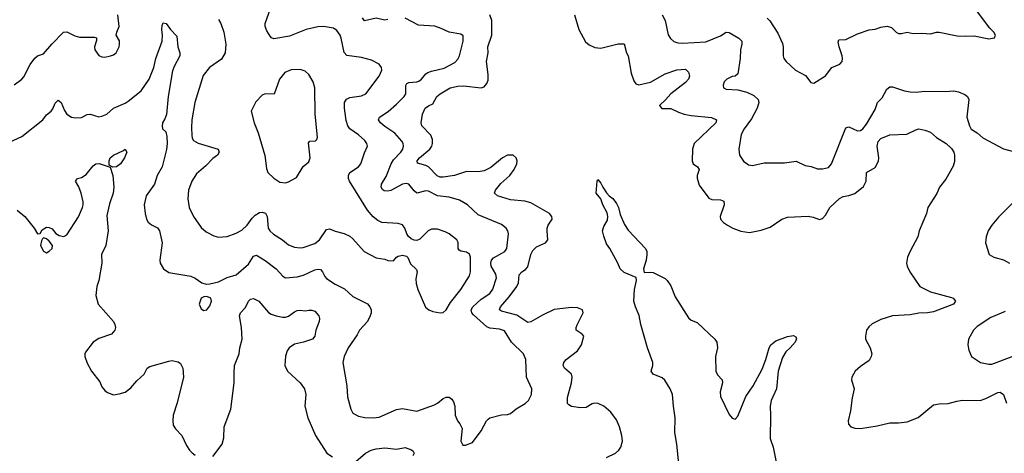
# Model space of a CAD drawing. Header units: inches. Extents: x 2001573 to 2220545, y 644482 to 846830.
# Tile 160 of 256: x 2061267 to 2068016, y 704888 to 707856. Entities that reach past the tile are written whole.
import ezdxf

# ---------------------------------------------------------------- set-up
doc = ezdxf.new("R2010")
doc.units = ezdxf.units.IN
doc.header["$MEASUREMENT"] = 0
doc.layers.add('C0760', color=7, linetype='Continuous')

msp = doc.modelspace()

# ---------------------------------------------------------------- linework, layer by layer
at = {"layer": 'C0760', "color": 5}
for points, elevation in [([(2062630, 707858.3), (2062644.8, 707830), (2062666.4, 707770), (2062680.7, 707690), (2062674.4, 707630), (2062650, 707585.7), (2062568.9, 707530), (2062525.6, 707474.4), (2062467.1, 707290), (2062447.7, 707170), (2062443.7, 707116.3), (2062445.9, 707065.9), (2062450, 707044.9), (2062458.7, 707030), (2062490.2, 707010.2), (2062626.8, 706970), (2062635.5, 706950), (2062623, 706930), (2062590, 706905.4), (2062543.8, 706856.2), (2062479, 706801), (2062446, 706750), (2062424, 706690), (2062419.5, 706630), (2062428.9, 706570), (2062457.4, 706510), (2062510, 706434.9), (2062544.2, 706404.2), (2062597.4, 706377.4), (2062630, 706368.7), (2062690, 706372.2), (2062750, 706394), (2062790, 706416.5), (2062826.8, 706450), (2062861.5, 706498.5), (2062881.5, 706518.5), (2062910, 706536.8), (2062930, 706539.7), (2062951.3, 706531.3), (2062964.1, 706510), (2062969.3, 706430), (2062982, 706410), (2063007.7, 706387.7), (2063069.4, 706349.4), (2063110, 706315.3), (2063150, 706299.6), (2063190, 706294.3), (2063210, 706296.9), (2063290, 706325.2), (2063323.1, 706350), (2063370, 706420.3), (2063390, 706423.6), (2063430, 706407.9), (2063490, 706392.9), (2063530, 706373.4), (2063550, 706357), (2063628, 706270), (2063710, 706226.4), (2063770, 706216), (2063790, 706206.8), (2063830, 706204.7), (2063848.7, 706230), (2063862, 706238), (2063890, 706244.9), (2063918, 706238), (2063927.7, 706227.7), (2063945.8, 706185.8), (2063986.6, 706146.6), (2063990.4, 706130), (2063983, 706083), (2063984, 706050), (2063995.8, 706010), (2064047.9, 705887.9), (2064070.5, 705870.5), (2064099.1, 705859.1), (2064150, 705850.4), (2064170, 705853), (2064190, 705870.6), (2064220.4, 705919.6), (2064289.9, 706010.1), (2064350, 706103), (2064357.3, 706130), (2064357.7, 706170), (2064356.5, 706230), (2064350.7, 706250.7), (2064330, 706265.4), (2064291, 706271), (2064279.7, 706279.7), (2064273.3, 706290), (2064271.8, 706331.8), (2064262.9, 706350), (2064210, 706391.6), (2064183.3, 706403.3), (2064130, 706422), (2064090, 706422), (2064066.4, 706410), (2064010, 706353.6), (2063990, 706345.6), (2063970, 706347.3), (2063950, 706357), (2063932.9, 706372.9), (2063920.9, 706390), (2063906, 706430), (2063890, 706452.7), (2063862, 706462), (2063750, 706468.4), (2063721, 706481), (2063690, 706506.6), (2063650, 706553.3), (2063527.8, 706750), (2063520.9, 706770), (2063521, 706790), (2063529, 706811), (2063589.8, 706850.2), (2063604.2, 706870), (2063630, 706945.5), (2063651.1, 706990), (2063646.9, 707010), (2063632.6, 707030), (2063590, 707068.3), (2063530, 707108.5), (2063515.3, 707130), (2063505.7, 707165.7), (2063494.5, 707250), (2063494.2, 707290), (2063507.6, 707312.4), (2063530, 707324.4), (2063610, 707336), (2063640.7, 707350), (2063731.8, 707470), (2063749.6, 707510), (2063747, 707530), (2063730, 707552), (2063678.3, 707578.3), (2063610, 707598.3), (2063510, 707611.6), (2063491, 707631), (2063470.7, 707730), (2063462.7, 707750), (2063441.5, 707781.5), (2063417.7, 707797.7), (2063350.2, 707809.8), (2063310, 707807.2), (2063230, 707788.4), (2063115.9, 707744.1), (2063010, 707726), (2062992.4, 707732.4), (2062982.9, 707742.9), (2062960.2, 707780.2), (2062948.5, 707810), (2062948.8, 707831.2), (2062986.5, 707933.5)], 460), ([(2066390, 707866.7), (2066409.2, 707849.2), (2066464.1, 707764.1), (2066494.4, 707694.4), (2066499.3, 707670), (2066500.3, 707610), (2066504.9, 707590), (2066519.3, 707570), (2066584, 707510), (2066653.5, 707473.5), (2066690, 707426), (2066710, 707421), (2066790, 707473), (2066834.5, 707530), (2066887.5, 707552.5), (2066903.1, 707570), (2066907.4, 707590), (2066905.2, 707610), (2066883.5, 707670), (2066876.5, 707703.5), (2066882.4, 707717.6), (2066930, 707721), (2067010, 707760.5), (2067090, 707787.3), (2067130, 707790.7), (2067170, 707805.5), (2067212.8, 707812.8), (2067243.4, 707803.4), (2067274, 707770), (2067290, 707762), (2067310, 707761.7), (2067350, 707770.7), (2067390, 707761.1), (2067450, 707764.2), (2067510, 707759.7), (2067550, 707770.2), (2067570, 707770.2), (2067693.1, 707746.9), (2067750, 707743.1), (2067810, 707746), (2067910, 707724.9), (2067948.4, 707731.6), (2067954, 707750), (2067944, 707770), (2067917.4, 707797.4), (2067831.1, 707910)], 460), ([(2061172.6, 707007.4), (2061282.9, 707057.1), (2061426.3, 707170), (2061450, 707204.9), (2061482.4, 707230), (2061494.6, 707245.4), (2061510, 707284.7), (2061530, 707306), (2061550.7, 707290), (2061573.7, 707233.7), (2061590.6, 707210.6), (2061622, 707190), (2061650, 707184), (2061690, 707186.4), (2061730, 707206.4), (2061750, 707210.4), (2061810, 707192.4), (2061830, 707195.3), (2061864.5, 707210), (2061910, 707251.8), (2061990, 707285.3), (2062010, 707298.7), (2062099.4, 707370), (2062153.9, 707450), (2062187.5, 707530), (2062199.5, 707590), (2062243.1, 707710), (2062246.6, 707750), (2062240.4, 707790), (2062242.6, 707817.4), (2062250, 707834), (2062270, 707830.5), (2062300.4, 707790), (2062344.8, 707744.8), (2062350.3, 707670), (2062363.7, 707630), (2062364.2, 707610), (2062325, 707535), (2062314.7, 707505.3), (2062284.3, 707330), (2062272.3, 707207.7), (2062262.4, 707177.6), (2062246.5, 707150), (2062243.1, 707130), (2062245.7, 707110), (2062268.4, 707088.4), (2062276.5, 707056.5), (2062278.3, 707010), (2062272.9, 706967.1), (2062243.6, 706850), (2062208.9, 706790), (2062190.2, 706729.8), (2062133.6, 706650), (2062119.6, 706590), (2062126.5, 706530), (2062137.3, 706490), (2062147.7, 706470), (2062170, 706451.8), (2062211.9, 706431.9), (2062226, 706410), (2062243.8, 706330), (2062227.6, 706210), (2062230.3, 706190), (2062251.7, 706151.7), (2062290, 706126.7), (2062439.9, 706099.9), (2062470, 706086.7), (2062515, 706055), (2062546.4, 706046.4), (2062570, 706047.2), (2062630, 706062.7), (2062688.4, 706091.6), (2062750, 706109.1), (2062836.4, 706183.6), (2062870, 706237), (2062890, 706243.6), (2062950, 706208.9), (2063024.4, 706150), (2063070, 706100.3), (2063090, 706090.3), (2063170, 706095.4), (2063212.5, 706107.5), (2063290, 706143.2), (2063310, 706148.1), (2063330, 706146.7), (2063343.1, 706130), (2063357.6, 706097.6), (2063370, 706083.9), (2063430, 706045.4), (2063494, 706014), (2063550, 705960.8), (2063651.6, 705911.6), (2063667.4, 705890), (2063675.3, 705870), (2063675.8, 705850), (2063668.4, 705830), (2063650.3, 705790), (2063596.1, 705730), (2063580.6, 705699.4), (2063519.1, 705610), (2063491.7, 705550), (2063482, 705510), (2063508.9, 705350), (2063514, 705274), (2063536.3, 705190), (2063550, 705162.8), (2063590, 705142), (2063632.5, 705132.5), (2063690, 705131.8), (2063730, 705136.5), (2063850, 705187.2), (2063890, 705195.6), (2063990, 705176.4), (2064110, 705219.6), (2064130, 705230.3), (2064170, 705263.7), (2064190, 705271.8), (2064210, 705272.4), (2064230, 705259.1), (2064240.9, 705240.9), (2064248.7, 705210), (2064252.4, 705150), (2064268.2, 705110), (2064284.9, 705090), (2064298.7, 705058.7), (2064291, 704970), (2064304.7, 704944.7), (2064323.6, 704943.6), (2064370, 704961), (2064430, 705042), (2064466.3, 705110), (2064478, 705122), (2064490, 705130.3), (2064570, 705150.3), (2064610, 705153.7), (2064630, 705161.3), (2064670, 705192.2), (2064731.9, 705228.1), (2064753.6, 705250), (2064775.8, 705290), (2064776.3, 705330), (2064741.6, 705410), (2064736.3, 705530), (2064720.5, 705570), (2064636.8, 705650), (2064590, 705726), (2064556.8, 705736.8), (2064490, 705744.7), (2064470, 705752.8), (2064376.9, 705836.9), (2064365.3, 705850), (2064361.5, 705870), (2064374, 705890), (2064401.9, 705918.1), (2064430, 705943.5), (2064490, 705982.9), (2064509.3, 706010.7), (2064534.2, 706090), (2064530, 706113.3), (2064497.8, 706170), (2064495.7, 706190), (2064501.8, 706210), (2064513.9, 706226.1), (2064591.4, 706268.6), (2064606.9, 706290), (2064616.4, 706390), (2064612.8, 706410), (2064600.5, 706430), (2064570, 706455.1), (2064410, 706520.4), (2064337.4, 706590), (2064281.3, 706621.3), (2064210, 706641.7), (2064131.1, 706651.1), (2064070, 706681.8), (2064050, 706684.6), (2063990, 706669.8), (2063970, 706684.4), (2063933.7, 706730), (2063915.6, 706735.6), (2063890, 706731.3), (2063810, 706687.6), (2063790, 706681.6), (2063764.2, 706684.2), (2063753, 706693), (2063745.3, 706710), (2063747.7, 706730), (2063777.8, 706782.2), (2063812.1, 706870), (2063830, 706897.8), (2063880.3, 706950), (2063893.5, 706970), (2063898.4, 706990), (2063895.1, 707010), (2063885.6, 707025.6), (2063838.8, 707078.8), (2063770, 707124.6), (2063741, 707150), (2063726.6, 707170), (2063733.3, 707190), (2063791.5, 707228.5), (2063850, 707277.6), (2063901.2, 707330), (2063913.3, 707350), (2063913.5, 707406.5), (2063921.5, 707418.5), (2063934.1, 707425.9), (2063988.9, 707431.1), (2064003.5, 707436.5), (2064021.3, 707450), (2064050, 707485.7), (2064065, 707495), (2064090, 707505), (2064175.6, 707524.5), (2064250, 707562.4), (2064270, 707585.5), (2064280.4, 707610), (2064307.3, 707710), (2064306.3, 707746.3), (2064290, 707758), (2064210, 707770.9), (2064156.6, 707796.6), (2064111.8, 707811.8), (2063999.4, 707819.4), (2063910, 707867.6)], 440), ([(2061229.6, 707410), (2061282.4, 707450), (2061295.2, 707464.8), (2061338.7, 707550), (2061370, 707592.4), (2061390, 707608), (2061430, 707622), (2061487.3, 707690), (2061568.6, 707771.4), (2061590, 707774), (2061646.1, 707746.1), (2061677, 707737), (2061777, 707737), (2061793, 707733), (2061794.4, 707714.4), (2061780.4, 707670), (2061782.4, 707650), (2061810, 707610.6), (2061830, 707602), (2061850, 707600.7), (2061890, 707608), (2061910, 707615.5), (2061929.3, 707630), (2061949.5, 707670), (2061951.6, 707690), (2061951.2, 707711.2), (2061929.2, 707750), (2061932.7, 707770), (2061949.6, 707810), (2061939.7, 707890)], 460), ([(2063790, 707858), (2063770, 707854.3), (2063710, 707866.2), (2063630, 707849.7), (2063615.6, 707870)], 440), ([(2065290, 704858.6), (2065349.7, 704890), (2065373.1, 704910), (2065387.4, 704930), (2065399.3, 704970), (2065395.1, 705010), (2065379.2, 705070), (2065357.8, 705117.8), (2065318.3, 705170), (2065270, 705211), (2065232.7, 705230), (2065210, 705232.2), (2065190, 705226.3), (2065150, 705202.6), (2065110, 705198.5), (2065050, 705208.6), (2065030, 705220.5), (2065022.7, 705230), (2065021.6, 705270), (2065049.8, 705370), (2065054.5, 705410), (2065048.2, 705430), (2065002, 705470), (2064991, 705490), (2064996.1, 705510), (2065012, 705530), (2065089.6, 705590), (2065116.9, 705630), (2065132.7, 705690), (2065123.3, 705703.3), (2065080.5, 705730), (2065081.4, 705750), (2065088.4, 705768.4), (2065128.2, 705850), (2065123.7, 705870), (2065090, 705884.7), (2065050, 705887.2), (2064930, 705871.9), (2064850, 705834.4), (2064770, 705787.9), (2064750, 705784.5), (2064673.4, 705833.4), (2064570, 705862.2), (2064556.3, 705870), (2064562, 705890), (2064621.6, 705958.4), (2064674, 706030), (2064685, 706055), (2064690, 706110.4), (2064707.8, 706130), (2064734.7, 706145.3), (2064750, 706164.9), (2064769.9, 706250), (2064783.5, 706276.5), (2064810, 706301.2), (2064871.8, 706330), (2064887.8, 706350), (2064881.5, 706410), (2064883.5, 706430), (2064890, 706450.6), (2064916.9, 706490), (2064914, 706510), (2064898, 706530), (2064770, 706603.7), (2064730, 706615), (2064630, 706622.8), (2064542.9, 706650), (2064522.3, 706670), (2064528.7, 706690), (2064564.6, 706735.4), (2064626.4, 706790), (2064656, 706830), (2064674.3, 706870), (2064676.3, 706890), (2064670.9, 706910.9), (2064649.7, 706929.7), (2064610, 706928.5), (2064575.3, 706910), (2064496.2, 706843.8), (2064450, 706822.4), (2064410, 706813.8), (2064330, 706816.9), (2064247.3, 706790), (2064170, 706779.1), (2064150, 706779.5), (2064127.6, 706787.6), (2064070, 706849), (2064050, 706858.6), (2063993.4, 706873.4), (2063991.1, 706890), (2064006.8, 706910), (2064077.3, 706970), (2064090.9, 706990), (2064096.1, 707010), (2064095.8, 707035.8), (2064085.5, 707065.5), (2064024.4, 707130), (2064018.3, 707150), (2064028.2, 707210), (2064046.9, 707250), (2064070, 707267.6), (2064098.7, 707281.3), (2064127, 707330), (2064149.8, 707350), (2064218.7, 707390), (2064270, 707402.5), (2064310, 707404.8), (2064429.7, 707390.3), (2064450, 707397.1), (2064470, 707418.8), (2064477.1, 707442.9), (2064478.9, 707481.1), (2064466, 707570), (2064479, 707630), (2064476.8, 707670), (2064503.2, 707750), (2064502.2, 707850), (2064489.8, 707890)], 420), ([(2065070.3, 707890), (2065098.9, 707790), (2065146, 707706), (2065170, 707684.4), (2065210, 707665.5), (2065250, 707660.4), (2065370, 707691.8), (2065410.3, 707690.3), (2065426, 707630), (2065436.5, 707610), (2065459, 707490), (2065476.9, 707436.9), (2065490, 707418), (2065511.2, 707411.2), (2065590, 707428.3), (2065690, 707485.5), (2065770, 707512.9), (2065830, 707517.7), (2065850, 707498.3), (2065857.5, 707470), (2065850, 707449.8), (2065830, 707427.5), (2065729.3, 707350), (2065693.1, 707306.9), (2065653.4, 707270), (2065669.1, 707249.1), (2065730, 707247.8), (2065782.5, 707222.5), (2065822, 707210), (2065870, 707200.4), (2066007.7, 707187.8), (2066043, 707170), (2066039.5, 707150), (2065889.1, 707010), (2065878.2, 706970), (2065875.2, 706890), (2065884, 706870), (2065913.4, 706850), (2065923.1, 706830), (2065909.4, 706790.6), (2065909.4, 706770.6), (2065924.7, 706724.7), (2065990, 706634.6), (2066010, 706624.4), (2066070, 706624), (2066094.2, 706614.2), (2066095.5, 706590), (2066069.1, 706510), (2066070.4, 706490.4), (2066090, 706468.2), (2066117.3, 706450), (2066154.8, 706430), (2066210, 706408.7), (2066270, 706400.4), (2066350, 706416.4), (2066410, 706435.8), (2066490, 706490.3), (2066530, 706505.3), (2066670.3, 706510.4), (2066704.9, 706504.9), (2066750, 706488), (2066770, 706496.3), (2066790, 706518), (2066820.4, 706570), (2066886.7, 706633.3), (2066910, 706645.6), (2066950, 706651.9), (2066990, 706666.8), (2067050, 706714.6), (2067067.8, 706750), (2067071.2, 706810), (2067130, 706845.5), (2067152.3, 706887.7), (2067154.9, 706910), (2067143.2, 706990), (2067150, 707022.4), (2067170, 707042.8), (2067230, 707067.6), (2067347.4, 707072.6), (2067410, 707103.1), (2067430, 707108.4), (2067470, 707101.3), (2067510, 707087), (2067550.3, 707050), (2067617.4, 707010), (2067654.1, 706974.1), (2067670.1, 706950.1), (2067675, 706930), (2067673.5, 706886.5), (2067665.7, 706854.3), (2067614.6, 706765.4), (2067570.4, 706710), (2067552.7, 706667.3), (2067492.2, 706570), (2067481.3, 706530), (2067432.7, 706410), (2067423.1, 706370), (2067370, 706272.3), (2067351.7, 706230), (2067344.2, 706190), (2067348.9, 706170), (2067369, 706130), (2067437.1, 706030), (2067510, 705993.6), (2067654.3, 705954.3), (2067664, 705950), (2067682, 705930), (2067667.3, 705910), (2067530, 705857.4), (2067490, 705848.6), (2067430, 705848.4), (2067370, 705837), (2067250, 705829.4), (2067170, 705804.2), (2067110, 705774.3), (2067086, 705754), (2067071.8, 705730), (2067063.1, 705690), (2067063.8, 705670), (2067096.9, 705610), (2067106.7, 705570), (2067104, 705550), (2067090, 705522.4), (2067030, 705482), (2066992.4, 705450), (2066970.4, 705410), (2066968.8, 705390), (2066987, 705330), (2066971.7, 705268.3), (2066961.8, 705178.2), (2066945.3, 705110), (2066947.4, 705087.4), (2066962.8, 705070), (2066990, 705059.3), (2067030, 705058), (2067143.6, 705076.4), (2067230, 705097), (2067290, 705095.8), (2067350, 705104.6), (2067425.9, 705134.1), (2067530, 705219.5), (2067570, 705227.4), (2067630, 705228.4), (2067690, 705245.7), (2067730, 705251.6), (2067850, 705250.2), (2067890, 705263.8), (2067970, 705303.5), (2067986.1, 705306.1), (2068010.8, 705290.8), (2068030.2, 705230.2)], 420), ([(2065670.2, 707890.2), (2065690.3, 707850), (2065712, 707752), (2065727.1, 707727.1), (2065750, 707707.7), (2065778.4, 707698.4), (2065810, 707695.8), (2065970, 707704), (2066070, 707745.5), (2066110, 707771.2), (2066130, 707769.3), (2066195.8, 707730), (2066216.9, 707710), (2066217.6, 707690), (2066207.1, 707650), (2066206, 707590), (2066190, 707485.2), (2066170.4, 707469.6), (2066150, 707467.6), (2066113.4, 707450), (2066095.5, 707430), (2066087.7, 707407.7), (2066091, 707390), (2066110, 707380.5), (2066190, 707375.8), (2066250, 707360.3), (2066297.7, 707337.7), (2066329.2, 707309.2), (2066333.8, 707290), (2066322.3, 707250), (2066282.7, 707177.3), (2066232.4, 707110), (2066212.4, 707070), (2066195.5, 706970), (2066201.6, 706930), (2066227.3, 706887.3), (2066262.3, 706862.3), (2066290, 706858.9), (2066370, 706875.8), (2066510, 706877.6), (2066590, 706888.5), (2066650, 706857.6), (2066691.5, 706851.5), (2066736.2, 706836.2), (2066770, 706834.6), (2066810, 706844.6), (2066831.1, 706870), (2066930, 707116.3), (2066950, 707123), (2067010, 707094.9), (2067030, 707098), (2067045.6, 707110), (2067070, 707140.3), (2067130, 707241.6), (2067146.9, 707290), (2067178, 707322), (2067210, 707380.5), (2067230, 707396.4), (2067250, 707397.6), (2067330.8, 707370), (2067370, 707362.4), (2067410, 707360.3), (2067470, 707366.9), (2067610, 707365.8), (2067670, 707370.3), (2067702.6, 707362.6), (2067743.9, 707343.9), (2067764, 707330), (2067772.4, 707310), (2067759.5, 707190), (2067775.8, 707130), (2067788.1, 707108.1), (2067830, 707081.3), (2067867.3, 707047.3), (2068010, 706972.9), (2068152.9, 706932.9)], 440), ([(2061250, 706553.4), (2061302, 706510), (2061365.5, 706430), (2061390, 706391.3), (2061408, 706392), (2061421.5, 706418.5), (2061450, 706435.5), (2061470, 706434.4), (2061490, 706424.9), (2061513.9, 706393.9), (2061538.5, 706378.5), (2061570, 706373.1), (2061590, 706384.6), (2061670, 706506.4), (2061697.4, 706570), (2061701.3, 706590), (2061701.3, 706610), (2061688, 706670), (2061671.9, 706711.9), (2061649.6, 706750.4), (2061664, 706770), (2061690, 706776.5), (2061723.3, 706796.7), (2061770, 706857.1), (2061790, 706870.4), (2061811.8, 706871.8), (2061887.7, 706847.7), (2061905.2, 706790), (2061913.4, 706710), (2061907.7, 706670), (2061883.7, 706596.3), (2061864.9, 706515.1), (2061873.6, 706410), (2061857.1, 706310), (2061829, 706250), (2061831.1, 706188.9), (2061810.2, 706070), (2061795.2, 706030), (2061788.9, 705968.9), (2061804.2, 705910), (2061910.4, 705790), (2061920.3, 705770), (2061923.7, 705750), (2061919.3, 705730), (2061896.3, 705703.7), (2061810, 705673.3), (2061770, 705649.4), (2061719, 705581), (2061713, 705570), (2061712.7, 705550), (2061730, 705504), (2061759.5, 705450), (2061817.4, 705377.4), (2061830, 705344), (2061850, 705317.1), (2061870, 705303.7), (2061910, 705288.7), (2061950, 705294.4), (2061990, 705307), (2062030, 705335.8), (2062070, 705383.1), (2062120.7, 705430), (2062142, 705470), (2062158.5, 705481.5), (2062290, 705519.3), (2062310, 705522.4), (2062354.2, 705514.2), (2062370, 705502.8), (2062384.9, 705470), (2062389, 705410), (2062347.1, 705232.9), (2062319.5, 705150), (2062315.8, 705110), (2062319.9, 705079.9), (2062334.7, 705054.7), (2062378.4, 705010), (2062410, 704942), (2062430, 704910.6), (2062450, 704890.6), (2062470, 704876.3)], 420), ([(2065784.2, 704815.8), (2065770.4, 704950), (2065757, 705030), (2065760.6, 705130), (2065747.7, 705210), (2065741.3, 705290), (2065724.4, 705330), (2065689.6, 705389.6), (2065670, 705405.6), (2065609.6, 705430), (2065594.7, 705450), (2065607.1, 705490), (2065606.7, 705510), (2065569.1, 705610.9), (2065524.8, 705770), (2065512, 705832), (2065487.2, 705890), (2065476.4, 705930), (2065481, 706010), (2065494.5, 706070), (2065491.5, 706091.5), (2065410, 706126.6), (2065381.6, 706150), (2065365.6, 706190), (2065312.8, 706290), (2065290, 706322.9), (2065270, 706375.1), (2065260.8, 706410), (2065270, 706440.4), (2065295.6, 706484.5), (2065298.9, 706510), (2065293.9, 706533.9), (2065264.2, 706590), (2065249.7, 706629.7), (2065219.3, 706670), (2065224, 706750), (2065230, 706762), (2065250, 706738), (2065262.8, 706710), (2065290, 706671), (2065307.3, 706650), (2065332.5, 706632.5), (2065358.7, 706598.7), (2065371.5, 706570), (2065382.3, 706522.3), (2065413.4, 706453.4), (2065436.7, 706416.7), (2065555.5, 706290), (2065564.9, 706270), (2065566, 706250), (2065560.3, 706210), (2065542.3, 706150), (2065546.2, 706126.2), (2065590, 706128.9), (2065610, 706125.7), (2065690, 706084), (2065704.9, 706070), (2065730, 706034.6), (2065759.9, 705959.9), (2065850, 705814.9), (2065870, 705800.3), (2065910, 705783.7), (2066032, 705670), (2066044.6, 705650), (2066048.9, 705610), (2066036.1, 705550), (2066039.1, 705450), (2066050, 705426), (2066081.1, 705390), (2066084, 705370), (2066068, 705310), (2066070, 705276), (2066130, 705152.7), (2066150, 705129.1), (2066170, 705122.3), (2066190, 705143), (2066242.9, 705277.1), (2066295, 705350), (2066355.9, 705464.1), (2066381.3, 705530), (2066404.5, 705610), (2066414.8, 705630), (2066450, 705657.3), (2066530, 705687.7), (2066570, 705694), (2066586, 705686), (2066590.6, 705670.6), (2066582, 705650), (2066548.2, 705610), (2066517.4, 705582.6), (2066495.1, 705544.9), (2066465.2, 705450), (2066453.1, 705330), (2066417.3, 705250), (2066410.9, 705210), (2066414, 705146), (2066410.2, 704990), (2066430.2, 704930), (2066463.6, 704770)], 380), ([(2068086.1, 706613.9), (2067976.5, 706503.5), (2067930.6, 706450), (2067904.9, 706410), (2067890.6, 706370), (2067887.7, 706330), (2067911, 706250), (2067944.7, 706230), (2068010, 706212.4), (2068050.3, 706190.3)], 440), ([(2062590, 704866.8), (2062654, 704950), (2062666.2, 704993.8), (2062669.7, 705070), (2062714.4, 705190), (2062738, 705370), (2062736.1, 705436.1), (2062740.3, 705490), (2062771, 705569), (2062776.1, 705610), (2062791.2, 705670), (2062787.7, 705750), (2062774.8, 705830), (2062781.3, 705850), (2062814.9, 705885.1), (2062836, 705930), (2062850, 705942.4), (2062870, 705948), (2062906.7, 705930), (2062971.7, 705851.7), (2062990, 705840.4), (2063024.7, 705830), (2063070, 705820.3), (2063090, 705820.9), (2063110, 705826.5), (2063150, 705856.5), (2063170, 705865.3), (2063190, 705868.4), (2063224.1, 705864.1), (2063250, 705868.7), (2063270, 705868.7), (2063290, 705861.3), (2063316.9, 705830), (2063322, 705810), (2063320.8, 705790), (2063295.8, 705730), (2063290.7, 705690), (2063273, 705670), (2063213.4, 705650), (2063150, 705635.6), (2063114.4, 705610), (2063101.2, 705590), (2063090, 705552.7), (2063083.8, 705490), (2063103.2, 705450), (2063190.4, 705370), (2063218.9, 705330), (2063227.7, 705290), (2063222, 705210), (2063241.7, 705130), (2063294.9, 705010), (2063372.4, 704890), (2063410, 704863.1)], 420), ([(2068021.1, 705858.9), (2067922.2, 705817.8), (2067830, 705755.1), (2067804.4, 705730), (2067770.5, 705670), (2067764.9, 705630), (2067773.4, 705593.4), (2067790.5, 705550.5), (2067851.3, 705510), (2067910, 705497.6), (2067930, 705497.6), (2068070, 705550.4)], 440), ([(2063570, 704831.6), (2063636.2, 704890), (2063675.1, 704910), (2063710, 704919.7), (2063770, 704926.2), (2063850, 704916.5), (2063910, 704928.4), (2063952.5, 704912.5), (2063963.4, 704903.4), (2063970.3, 704890), (2063962.4, 704870)], 420)]:
    msp.add_lwpolyline(points, dxfattribs=dict(at, elevation=elevation))
for points, elevation in [([(2063190, 707516.3), (2063127.7, 707512.3), (2063085.4, 707494.6), (2063048.5, 707450), (2063012.3, 707347.7), (2062950, 707349.5), (2062930, 707340.9), (2062885.7, 707294.3), (2062854, 707230), (2062875.3, 707150), (2062902.7, 707082.8), (2062946.4, 706926.4), (2062958.7, 706838.7), (2062968.2, 706810), (2063010, 706770.7), (2063050, 706744.9), (2063090, 706740.7), (2063110, 706747.3), (2063163.7, 706776.3), (2063209.6, 706850.4), (2063250, 706882.8), (2063257.4, 706910), (2063246.3, 707013.7), (2063255.5, 707024.5), (2063293.8, 707026.2), (2063303.2, 707036.8), (2063307.2, 707052.8), (2063291.2, 707210), (2063289.5, 707390.5), (2063278.7, 707430), (2063250, 707480.9), (2063224.2, 707504.2)], 480), ([(2061906, 706846), (2061880.9, 706860.9), (2061879.7, 706890), (2061887.6, 706910), (2061910, 706928.5), (2061979.6, 706960.4), (2061990.7, 706970.7), (2062000.7, 706950), (2061986.4, 706910), (2061959, 706870), (2061930, 706849.7)], 420), ([(2061430, 706362), (2061422.8, 706357.2), (2061417.3, 706342.7), (2061410.7, 706310), (2061430, 706271.3), (2061450, 706261), (2061470, 706271.3), (2061488.7, 706290), (2061492.3, 706310), (2061470, 706341.2), (2061450, 706356)], 420), ([(2062550, 705960.7), (2062530, 705959.5), (2062511, 705950), (2062497.3, 705910), (2062510, 705878), (2062530, 705864.7), (2062550, 705871.3), (2062570, 705898), (2062582.7, 705930), (2062577.2, 705950)], 440)]:
    msp.add_lwpolyline(points, close=True, dxfattribs=dict(at, elevation=elevation))

doc.saveas('drawing.dxf')
